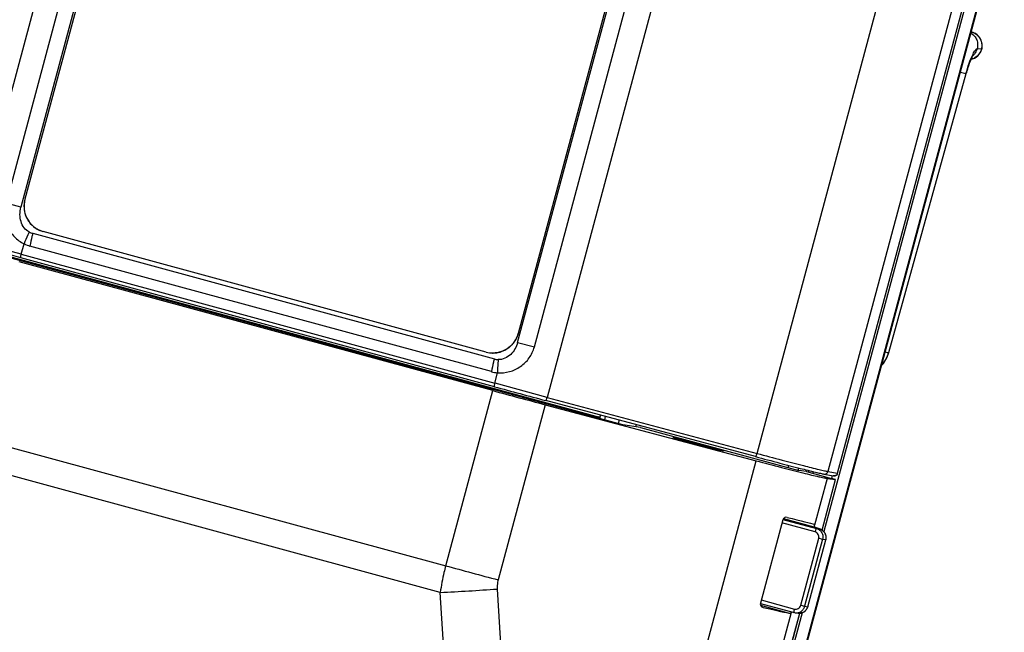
# Model space of a CAD drawing. Header units: inches. Extents: x 0 to 17, y 0 to 11.
# Tile 26 of 30: x 13.7 to 14.8, y 4.6 to 5.3. Entities that reach past the tile are written whole.
import ezdxf

# ---------------------------------------------------------------- set-up
doc = ezdxf.new("R2010")
doc.units = ezdxf.units.IN
doc.header["$LTSCALE"] = 0.935
doc.header["$MEASUREMENT"] = 0
doc.layers.get('0').update_dxf_attribs({"linetype": 'CONTINUOUS'})

msp = doc.modelspace()

# ---------------------------------------------------------------- linework, layer by layer
at = {"color": 7, "linetype": 'CONTINUOUS'}
for p, q in [((13.6691, 5.0711), (13.8405, 5.7089)), ((13.8522, 5.65), (13.7081, 5.1136)), ((13.8691, 5.6452), (13.7249, 5.1089)), ((13.8685, 5.6351), (13.7295, 5.1179)), ((14.4913, 5.5318), (14.3199, 4.894)), ((14.2865, 4.9561), (14.4307, 5.4924)), ((14.4261, 5.4834), (14.2871, 4.9662)), ((14.3055, 4.951), (14.4496, 5.4874)), ((14.5572, 4.8306), (14.7288, 5.4691)), ((14.8091, 5.4495), (14.6373, 4.8102)), ((14.6482, 4.8082), (14.8203, 5.4482)), ((14.6483, 4.8082), (14.8203, 5.4481)), ((14.8108, 5.2874), (14.806, 5.288)), ((14.8112, 5.2874), (14.8108, 5.2874)), ((14.7061, 4.9446), (14.7936, 5.2599)), ((14.7872, 5.2614), (14.7934, 5.2599)), ((14.7934, 5.2599), (14.7936, 5.2599)), ((13.7249, 5.1089), (13.7081, 5.1136)), ((14.3957, 4.8655), (13.6055, 5.0806)), ((13.6252, 5.0768), (14.3776, 4.872)), ((13.6268, 5.0766), (14.3792, 4.8718)), ((13.7384, 5.0795), (14.2602, 4.9375)), ((13.7498, 5.0815), (13.7501, 5.0815)), ((14.251, 4.9452), (13.7501, 5.0815)), ((13.725, 5.0518), (13.6698, 5.0669)), ((13.7254, 5.0557), (13.6708, 5.0707)), ((13.7254, 5.0557), (13.7286, 5.0675)), ((13.7254, 5.0557), (14.2607, 4.91)), ((14.2569, 4.9231), (13.7352, 5.0651)), ((14.2584, 4.9016), (13.7231, 5.0473)), ((14.2602, 4.9061), (13.725, 5.0518)), ((14.2865, 4.9561), (14.3055, 4.951)), ((14.251, 4.9452), (14.2546, 4.9444)), ((14.7022, 4.9454), (14.7046, 4.9448)), ((14.7046, 4.9448), (14.7059, 4.9446)), ((14.7059, 4.9446), (14.7061, 4.9446)), ((14.2607, 4.91), (14.2638, 4.9219)), ((14.2613, 4.9099), (14.2607, 4.91)), ((14.3199, 4.894), (14.2613, 4.9099)), ((14.2052, 4.7037), (14.2584, 4.9016)), ((14.5556, 4.827), (14.3183, 4.8904)), ((14.3199, 4.894), (14.5572, 4.8306)), ((14.3177, 4.8857), (14.2645, 4.6878)), ((14.3177, 4.8857), (14.5562, 4.8223)), ((14.3772, 4.8706), (14.3776, 4.872)), ((14.3792, 4.8718), (14.3776, 4.872)), ((14.3792, 4.8718), (14.3787, 4.8702)), ((14.3802, 4.8739), (14.3791, 4.8701)), ((14.385, 4.8685), (14.386, 4.8723)), ((14.4056, 4.8631), (14.3957, 4.8655)), ((14.4013, 4.8682), (14.4003, 4.8644)), ((14.4255, 4.8601), (14.4056, 4.8631)), ((14.4205, 4.8631), (14.4199, 4.8609)), ((14.4255, 4.8601), (14.6045, 4.8114)), ((13.6699, 4.8494), (14.2052, 4.7037)), ((14.4691, 4.8475), (14.4619, 4.8485)), ((14.4619, 4.8485), (14.5129, 4.8346)), ((14.4688, 4.8466), (14.4691, 4.8475)), ((14.5201, 4.8336), (14.4691, 4.8475)), ((14.5129, 4.8346), (14.5201, 4.8336)), ((14.3219, 3.9506), (14.5562, 4.8223)), ((14.1991, 4.6736), (13.6606, 4.8201)), ((14.5925, 4.8146), (14.5931, 4.8171)), ((14.6041, 4.8143), (14.6034, 4.8116)), ((14.613, 4.8101), (14.6045, 4.8114)), ((14.6124, 4.8103), (14.6129, 4.8121)), ((14.6125, 4.8102), (14.613, 4.812)), ((14.613, 4.8101), (14.6413, 4.8024)), ((14.6373, 4.8102), (14.6482, 4.8082)), ((14.6365, 4.8024), (14.6223, 4.7494)), ((14.6308, 4.744), (14.6461, 4.801)), ((14.6308, 4.744), (14.6461, 4.801)), ((14.6328, 4.8074), (14.6438, 4.8053)), ((14.6365, 4.8024), (14.6461, 4.801)), ((14.6461, 4.801), (14.6413, 4.8024)), ((14.6438, 4.8053), (14.6434, 4.8054)), ((14.6438, 4.8053), (14.6438, 4.8053)), ((14.6461, 4.801), (14.6461, 4.801)), ((14.6483, 4.8082), (14.6482, 4.8082)), ((14.5863, 4.7555), (14.561, 4.6615)), ((14.5865, 4.756), (14.6245, 4.7457)), ((14.5871, 4.757), (14.6213, 4.7477)), ((14.6228, 4.742), (14.5854, 4.7521)), ((14.6213, 4.7477), (14.6213, 4.7477)), ((14.6213, 4.7477), (14.622, 4.7474)), ((14.6278, 4.7453), (14.6213, 4.7477)), ((14.6285, 4.7451), (14.622, 4.7474)), ((14.6245, 4.7457), (14.6279, 4.7452)), ((14.6285, 4.7451), (14.6278, 4.7453)), ((14.628, 4.7452), (14.6278, 4.7453)), ((14.6066, 4.659), (14.6269, 4.7347)), ((14.6313, 4.7336), (14.611, 4.6579)), ((14.6145, 4.6574), (14.6348, 4.7331)), ((14.6147, 4.6574), (14.635, 4.7331)), ((14.6313, 4.7335), (14.6269, 4.7347)), ((14.6348, 4.7331), (14.6313, 4.7335)), ((14.6348, 4.7331), (14.635, 4.7331)), ((14.2635, 4.6774), (14.3088, 3.9459)), ((14.2437, 3.9529), (14.1991, 4.6736)), ((14.562, 4.665), (14.5994, 4.6548)), ((14.561, 4.6612), (14.599, 4.6509)), ((14.561, 4.6592), (14.595, 4.6499)), ((14.6066, 4.659), (14.611, 4.6579)), ((14.611, 4.6579), (14.6145, 4.6574)), ((14.6147, 4.6574), (14.6145, 4.6574)), ((14.5958, 4.651), (14.4022, 3.9306)), ((14.4115, 3.9282), (14.6055, 4.6501)), ((14.4116, 3.9282), (14.6056, 4.6501)), ((14.5961, 4.6516), (14.5958, 4.651)), ((14.6002, 4.6506), (14.6037, 4.6502))]:
    msp.add_line(p, q, dxfattribs=at)
at = {"color": 6, "linetype": 'CONTINUOUS'}
for p, q in [((14.4303, 3.9375), (14.8358, 5.446)), ((14.4313, 3.9375), (14.8368, 5.4459)), ((14.8226, 5.4485), (14.6328, 4.7423)), ((14.6418, 4.8022), (14.6427, 4.8056)), ((14.6081, 4.6505), (14.4167, 3.9384))]:
    msp.add_line(p, q, dxfattribs=at)
at = {"color": 7, "linetype": 'CONTINUOUS'}
for points in [[(14.8112, 5.2874), (14.8116, 5.2888), (14.8118, 5.2919), (14.8115, 5.2949), (14.8106, 5.2976), (14.8093, 5.3001), (14.8077, 5.3022), (14.806, 5.3039), (14.8041, 5.3052), (14.8025, 5.3061), (14.8014, 5.3066), (14.8005, 5.3069), (14.7995, 5.3072), (14.7995, 5.3073)], [(14.7991, 5.2761), (14.8009, 5.2765), (14.803, 5.2774), (14.805, 5.2786), (14.8069, 5.2801), (14.8085, 5.2819), (14.8099, 5.284), (14.8109, 5.2864), (14.8112, 5.2874)], [(14.6982, 4.9304), (14.7001, 4.9324), (14.7043, 4.9394), (14.7061, 4.9446)], [(14.6438, 4.8053), (14.6454, 4.8054), (14.647, 4.8062), (14.6478, 4.807), (14.6481, 4.8077), (14.6483, 4.8082), (14.6483, 4.8082)]]:
    msp.add_lwpolyline(points, dxfattribs=at)
for centre, radius, start, end in [((14.8519, 5.2571), 0.0563, 153.6302, 154.5872), ((14.7906, 5.2923), 0.016, 310.757, 313.6625), ((14.7905, 5.2923), 0.0161, 313.6611, 315.0003), ((13.7587, 5.1101), 0.0303, 164.9893, 178.7528), ((13.7584, 5.1101), 0.03, 178.7711, 183.2318), ((13.7585, 5.1101), 0.0301, 183.2362, 192.6109), ((13.7583, 5.1101), 0.0299, 192.6238, 197.8563), ((13.7584, 5.1101), 0.03, 197.8578, 206.5432), ((13.7581, 5.1099), 0.0296, 206.5547, 211.9947), ((13.7581, 5.11), 0.0297, 212.0016, 220.7392), ((13.7579, 5.1098), 0.0294, 220.7462, 226.0395), ((13.7579, 5.1098), 0.0294, 226.0485, 235.5806), ((13.7448, 5.1029), 0.0243, 244.3767, 254.7641), ((13.7577, 5.1095), 0.0291, 235.5912, 240.1445), ((13.7578, 5.1097), 0.0292, 240.1604, 254.2498), ((13.7577, 5.1095), 0.029, 254.2912, 254.7773), ((13.7454, 5.1025), 0.0388, 244.3766, 254.7602), ((14.258, 4.974), 0.0302, 331.0637, 344.9339), ((14.2583, 4.9739), 0.0299, 317.0703, 326.5469), ((14.2582, 4.9739), 0.0299, 326.5482, 331.0324), ((14.2587, 4.9733), 0.0291, 261.8633, 268.727), ((14.2587, 4.9732), 0.0291, 261.8815, 268.6124), ((14.2587, 4.9732), 0.029, 268.6246, 273.6157), ((14.2587, 4.973), 0.0289, 268.7342, 269.9986), ((14.2587, 4.9733), 0.0291, 273.6232, 283.2608), ((14.2586, 4.9734), 0.0293, 283.2728, 288.6026), ((14.2586, 4.9735), 0.0293, 288.6101, 297.4756), ((14.2585, 4.9736), 0.0295, 297.484, 302.9602), ((14.2585, 4.9737), 0.0296, 302.9734, 311.7852), ((14.2583, 4.9738), 0.0298, 311.7871, 317.0544), ((14.6712, 4.9542), 0.0361, 332.1145, 344.5062), ((14.2665, 4.9609), 0.0243, 254.7876, 265.1866), ((14.6713, 4.9541), 0.0359, 319.649, 331.3818), ((14.6711, 4.9542), 0.0362, 331.3762, 332.117), ((14.2671, 4.9605), 0.0388, 254.7902, 265.1866), ((14.6715, 4.954), 0.0357, 318.4675, 319.6123), ((16.9104, 14.6481), 10.1008, 254.77811, 255.12628), ((17.7991, 17.9113), 13.4781, 254.77794, 255.03365), ((14.6334, 4.8113), 0.00404, 327.8108, 344.8661), ((14.6443, 4.8093), 0.00404, 327.8132, 344.8602), ((16.8701, 14.4981), 10.1505, 254.77896, 255.12542), ((14.0558, 7.5846), 2.9146, 272.8163, 274.0853), ((14.5646, 4.6605), 0.0037, 164.9634, 168.8435), ((14.6067, 4.659), 0.00447, 344.6877, 345.1251), ((14.6015, 4.6603), 0.00978, 254.7795, 261.9165)]:
    msp.add_arc(centre, radius, start, end, dxfattribs=at)
at = {"color": 6, "linetype": 'CONTINUOUS'}
for centre, radius, start, end in [((14.651, 4.7922), 0.04, 152.3543, 154.2856), ((14.6511, 4.7921), 0.0401, 152.2943, 154.2641), ((14.651, 4.7922), 0.04, 151.4679, 152.3539), ((14.6511, 4.7922), 0.0401, 151.4515, 152.2939), ((14.6501, 4.7923), 0.0341, 148.6397, 152.2398)]:
    msp.add_arc(centre, radius, start, end, dxfattribs=at)
at = {"color": 7, "linetype": 'CONTINUOUS'}
for centre, major_axis, ratio, start_param, end_param in [((14.5871, 4.7561), (0.00104, 0.00383), 0.166048, -1.351837, -1.034469), ((14.5282, 4.7763), (0.0958, -0.0259), 0.010874, -0.848591, -0.195025), ((14.6211, 4.7468), (0.00104, 0.00383), 0.166048, 4.920366, 5.508674), ((14.5621, 4.663), (0.00104, 0.00383), 0.166048, -3.008763, -2.116282), ((14.5012, 4.6756), (0.0958, -0.0256), 0.028107, -0.848645, -0.195079)]:
    msp.add_ellipse(centre, major_axis=major_axis, ratio=ratio, start_param=start_param, end_param=end_param, dxfattribs=at)
for points, knots in [([(14.7991, 5.3058), (14.8005, 5.3049), (14.8032, 5.3026), (14.8058, 5.2982), (14.8069, 5.2931), (14.8065, 5.2896), (14.806, 5.288)], [0, 0, 0, 0, 0.248849, 0.498486, 0.749072, 1, 1, 1, 1]), ([(14.7994, 5.307), (14.8014, 5.3065), (14.8053, 5.3047), (14.8096, 5.2999), (14.8116, 5.2937), (14.8113, 5.2894), (14.8108, 5.2874)], [0, 0, 0, 0, 0.248446, 0.497967, 0.748701, 1, 1, 1, 1]), ([(14.8014, 5.2821), (14.8021, 5.2837), (14.8032, 5.2857), (14.8049, 5.2876), (14.8057, 5.288), (14.806, 5.288)], [0, 0, 0, 0, 0.674522, 0.876704, 1, 1, 1, 1]), ([(14.806, 5.288), (14.8058, 5.2873), (14.8049, 5.2847), (14.8034, 5.2824), (14.8019, 5.2809)], [0, 0, 0, 0, 0.251605, 1, 1, 1, 1]), ([(14.7934, 5.2599), (14.7945, 5.2639), (14.7967, 5.2711), (14.7995, 5.2782), (14.801, 5.2813)], [0, 0, 0, 0, 0.544611, 1, 1, 1, 1]), ([(14.8014, 5.281), (14.8014, 5.281), (14.8016, 5.2812), (14.8012, 5.2807), (14.801, 5.2803), (14.8006, 5.2795), (14.8001, 5.2785), (14.7994, 5.2768), (14.7984, 5.2744), (14.7971, 5.2712), (14.7959, 5.2676), (14.7947, 5.2638), (14.794, 5.2612), (14.7936, 5.2599)], [0, 0, 0, 0, 0.007024, 0.019229, 0.04646, 0.085636, 0.134456, 0.191317, 0.324363, 0.477265, 0.644214, 0.82006, 1, 1, 1, 1]), ([(14.8108, 5.2874), (14.81, 5.2847), (14.8077, 5.2809), (14.8032, 5.2775), (14.8005, 5.2765), (14.7992, 5.2762)], [0, 0, 0, 0, 0.499281, 0.750062, 1, 1, 1, 1]), ([(13.7081, 5.1136), (13.7069, 5.1092), (13.706, 5.0999), (13.7093, 5.0864), (13.717, 5.0749), (13.7245, 5.0695), (13.7286, 5.0675)], [0, 0, 0, 0, 0.2523, 0.502701, 0.751212, 1, 1, 1, 1]), ([(13.7295, 5.1179), (13.7285, 5.1142), (13.7279, 5.1063), (13.7316, 5.0951), (13.7392, 5.0861), (13.7462, 5.0826), (13.7498, 5.0815)], [0, 0, 0, 0, 0.251319, 0.502003, 0.751517, 1, 1, 1, 1]), ([(13.7343, 5.081), (13.7321, 5.0821), (13.7281, 5.0855), (13.7246, 5.0926), (13.7235, 5.1007), (13.7242, 5.1062), (13.7249, 5.1089)], [0, 0, 0, 0, 0.231972, 0.479009, 0.736848, 1, 1, 1, 1]), ([(13.7343, 5.081), (13.7337, 5.0799), (13.7317, 5.0754), (13.7298, 5.0709), (13.7286, 5.0675)], [0, 0, 0, 0, 0.260097, 1, 1, 1, 1]), ([(13.7384, 5.0795), (13.7381, 5.0782), (13.7368, 5.0735), (13.7358, 5.0686), (13.7352, 5.0651)], [0, 0, 0, 0, 0.261717, 1, 1, 1, 1]), ([(13.725, 5.0518), (13.7249, 5.0518), (13.7248, 5.0523), (13.7248, 5.053), (13.725, 5.0543), (13.7253, 5.0552), (13.7254, 5.0557)], [0, 0, 0, 0, 0.091414, 0.305993, 0.623925, 1, 1, 1, 1]), ([(14.2871, 4.9662), (14.2863, 4.9631), (14.2836, 4.9571), (14.2769, 4.9499), (14.2683, 4.9452), (14.2619, 4.9441), (14.2587, 4.9441)], [0, 0, 0, 0, 0.251344, 0.501833, 0.751337, 1, 1, 1, 1]), ([(14.2865, 4.9561), (14.2858, 4.9535), (14.2838, 4.9486), (14.279, 4.9422), (14.2724, 4.9377), (14.2671, 4.9365), (14.2645, 4.9367)], [0, 0, 0, 0, 0.251751, 0.502748, 0.752284, 1, 1, 1, 1]), ([(14.2638, 4.9219), (14.2684, 4.9215), (14.2777, 4.9223), (14.2903, 4.9283), (14.3003, 4.9381), (14.3043, 4.9466), (14.3055, 4.951)], [0, 0, 0, 0, 0.248693, 0.498856, 0.749419, 1, 1, 1, 1]), ([(14.2602, 4.9375), (14.2598, 4.9363), (14.2586, 4.9315), (14.2575, 4.9267), (14.2569, 4.9231)], [0, 0, 0, 0, 0.261714, 1, 1, 1, 1]), ([(14.2645, 4.9367), (14.2644, 4.9355), (14.264, 4.9305), (14.2638, 4.9255), (14.2638, 4.9219)], [0, 0, 0, 0, 0.257152, 1, 1, 1, 1]), ([(14.2607, 4.91), (14.2605, 4.9095), (14.2603, 4.9086), (14.2601, 4.9074), (14.26, 4.9067), (14.2601, 4.9061), (14.2602, 4.9061)], [0, 0, 0, 0, 0.37607, 0.694004, 0.908586, 1, 1, 1, 1]), ([(14.3183, 4.8904), (14.3184, 4.8904), (14.3188, 4.8908), (14.3191, 4.8915), (14.3195, 4.8927), (14.3198, 4.8936), (14.3199, 4.894)], [0, 0, 0, 0, 0.090246, 0.304844, 0.623266, 1, 1, 1, 1]), ([(14.5556, 4.827), (14.5557, 4.827), (14.556, 4.8274), (14.5564, 4.8281), (14.5568, 4.8293), (14.5571, 4.8301), (14.5572, 4.8306)], [0, 0, 0, 0, 0.093211, 0.308914, 0.626031, 1, 1, 1, 1]), ([(14.5556, 4.827), (14.5647, 4.8246), (14.5815, 4.8201), (14.604, 4.8143), (14.6194, 4.8104), (14.6283, 4.8083), (14.6315, 4.8076), (14.6328, 4.8074)], [0, 0, 0, 0, 0.353114, 0.655041, 0.87709, 0.9517, 1, 1, 1, 1]), ([(14.5562, 4.8223), (14.5657, 4.8198), (14.5833, 4.8152), (14.6042, 4.8099), (14.6183, 4.8064), (14.6262, 4.8045), (14.6321, 4.8032), (14.6353, 4.8026), (14.6365, 4.8024)], [0, 0, 0, 0, 0.35574, 0.659256, 0.781971, 0.881157, 0.95443, 1, 1, 1, 1]), ([(14.5572, 4.8306), (14.5666, 4.8281), (14.5841, 4.8235), (14.6075, 4.8174), (14.6235, 4.8134), (14.6327, 4.8112), (14.636, 4.8105), (14.6373, 4.8102)], [0, 0, 0, 0, 0.354087, 0.656786, 0.879167, 0.953249, 1, 1, 1, 1]), ([(14.6328, 4.8074), (14.6335, 4.8072), (14.6351, 4.8074), (14.6364, 4.8085), (14.6368, 4.8091)], [0, 0, 0, 0, 0.498115, 1, 1, 1, 1]), ([(14.6478, 4.8071), (14.6474, 4.8065), (14.6461, 4.8054), (14.6445, 4.8052), (14.6438, 4.8053)], [0, 0, 0, 0, 0.510022, 1, 1, 1, 1]), ([(14.5913, 4.7584), (14.5904, 4.7586), (14.5882, 4.7584), (14.5866, 4.7566), (14.5863, 4.7555)], [0, 0, 0, 0, 0.459452, 1, 1, 1, 1]), ([(14.6223, 4.7494), (14.6223, 4.7497), (14.6224, 4.7501), (14.6222, 4.7506), (14.6221, 4.7507)], [0, 0, 0, 0, 0.685221, 1, 1, 1, 1]), ([(14.6245, 4.7457), (14.6244, 4.7457), (14.6243, 4.7456), (14.6241, 4.7454), (14.6239, 4.7451), (14.6236, 4.7444), (14.6232, 4.7433), (14.6229, 4.7424), (14.6228, 4.742)], [0, 0, 0, 0, 0.036551, 0.100735, 0.195571, 0.318966, 0.633743, 1, 1, 1, 1]), ([(14.6245, 4.7457), (14.6257, 4.7454), (14.628, 4.7442), (14.6306, 4.7412), (14.6319, 4.7375), (14.6317, 4.7348), (14.6313, 4.7336)], [0, 0, 0, 0, 0.248543, 0.498076, 0.748735, 1, 1, 1, 1]), ([(14.6279, 4.7452), (14.6291, 4.7449), (14.6315, 4.7437), (14.6341, 4.7407), (14.6353, 4.737), (14.6351, 4.7343), (14.6348, 4.7331)], [0, 0, 0, 0, 0.24862, 0.498165, 0.748793, 1, 1, 1, 1]), ([(14.635, 4.7331), (14.6354, 4.7343), (14.6355, 4.737), (14.6342, 4.7408), (14.632, 4.7433), (14.6299, 4.7446), (14.6289, 4.745), (14.6285, 4.7451)], [0, 0, 0, 0, 0.261233, 0.522223, 0.782431, 0.908832, 1, 1, 1, 1]), ([(14.6269, 4.7347), (14.6271, 4.7354), (14.6272, 4.737), (14.6265, 4.7392), (14.625, 4.741), (14.6235, 4.7418), (14.6228, 4.742)], [0, 0, 0, 0, 0.25134, 0.502015, 0.75151, 1, 1, 1, 1]), ([(14.6313, 4.7335), (14.6313, 4.7335), (14.6313, 4.7335), (14.6313, 4.7335), (14.6313, 4.7335)], [0, 0, 0, 0, 0.484621, 1, 1, 1, 1]), ([(14.2052, 4.7037), (14.2045, 4.7012), (14.202, 4.6913), (14.2001, 4.6812), (14.1991, 4.6736)], [0, 0, 0, 0, 0.250492, 1, 1, 1, 1]), ([(14.2645, 4.6878), (14.2643, 4.6869), (14.2635, 4.6836), (14.2633, 4.68), (14.2635, 4.6774)], [0, 0, 0, 0, 0.247725, 1, 1, 1, 1]), ([(14.561, 4.6612), (14.5608, 4.6605), (14.561, 4.6591), (14.5617, 4.658), (14.5622, 4.6576)], [0, 0, 0, 0, 0.529407, 1, 1, 1, 1]), ([(14.5622, 4.6576), (14.5623, 4.6575), (14.5628, 4.657), (14.5635, 4.6567), (14.564, 4.6566)], [0, 0, 0, 0, 0.257973, 1, 1, 1, 1]), ([(14.5994, 4.6548), (14.5992, 4.6543), (14.599, 4.6534), (14.5989, 4.6523), (14.5988, 4.6516), (14.5988, 4.6513), (14.5988, 4.6511), (14.5989, 4.651), (14.5989, 4.6509), (14.599, 4.6509)], [0, 0, 0, 0, 0.372032, 0.687523, 0.80975, 0.902692, 0.937567, 0.964794, 1, 1, 1, 1]), ([(14.5994, 4.6548), (14.6001, 4.6546), (14.6017, 4.6545), (14.6039, 4.6553), (14.6057, 4.6568), (14.6064, 4.6583), (14.6066, 4.659)], [0, 0, 0, 0, 0.248695, 0.497978, 0.748446, 1, 1, 1, 1]), ([(14.6002, 4.6506), (14.6014, 4.6505), (14.6038, 4.6506), (14.6071, 4.652), (14.6097, 4.6545), (14.6107, 4.6567), (14.611, 4.6578)], [0, 0, 0, 0, 0.248737, 0.498156, 0.748624, 1, 1, 1, 1]), ([(14.6037, 4.6502), (14.6042, 4.6501), (14.6053, 4.65), (14.6077, 4.6503), (14.6106, 4.6514), (14.6133, 4.654), (14.6144, 4.6562), (14.6147, 4.6574)], [0, 0, 0, 0, 0.112693, 0.238591, 0.492003, 0.745901, 1, 1, 1, 1]), ([(14.6145, 4.6574), (14.6142, 4.6563), (14.6131, 4.6541), (14.6105, 4.6516), (14.6072, 4.6501), (14.6048, 4.65), (14.6037, 4.6502)], [0, 0, 0, 0, 0.251275, 0.501685, 0.751142, 1, 1, 1, 1]), ([(14.595, 4.6499), (14.5952, 4.6499), (14.5955, 4.6503), (14.5957, 4.6507), (14.5958, 4.651)], [0, 0, 0, 0, 0.325452, 1, 1, 1, 1])]:
    msp.add_open_spline(points, degree=3, knots=knots, dxfattribs=at)

doc.saveas('drawing.dxf')
